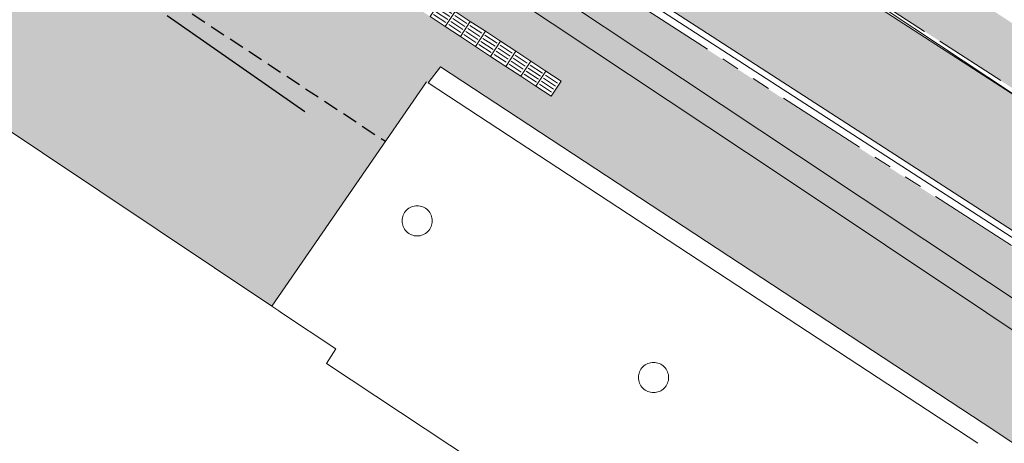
# Model space of a CAD drawing. Header units: metres. Extents: x 187916 to 189411, y 333285 to 334910.
# Tile 121 of 256: x 188286 to 188303, y 334476 to 334483. Entities that reach past the tile are written whole.
import ezdxf

# ---------------------------------------------------------------- set-up
doc = ezdxf.new("R2010")
doc.units = ezdxf.units.M
for name, pattern in [('DASHED2', [0.375, 0.25, -0.125]), ('VH-OPSLUITBAND_100X200', [16, 8, -2, 4, -2]), ('VH-TROTTOIRBAND_180-200', [20, 10, -2, 2, -2, 2, -2])]:
    doc.linetypes.add(name, pattern=pattern)
for name, color, linetype, lineweight in [('B-ME-IE-MEUBILAIR_WEGMEUBILAIR_FIETS-S', 253, 'Continuous', 25), ('B-ME-IE-TERREINAFSCHEIDING_KUNSTMATIG_MUUR-G', 253, 'IE-TERREINAFSCHEIDING-KUNSTMATIG-DICHT', 18), ('B-ME-VH-KANTOPSLUITING_ACHTERKANTBAND-G', 253, 'Continuous', 18), ('B-ME-VH-VERHARDING_ASFALT-G', 253, 'Continuous', 18), ('B-ME-VH-VERHARDING_BETONSTRAATSTEEN-G', 253, 'Continuous', 18), ('B-WE-OG-BEBOUWING-GV', 253, 'Continuous', 15), ('B-WE-OG-TERREIN_ERF-GV', 253, 'Continuous', 15), ('N-WE-VH-KANTOPSLUITING_OPSLUITBAND_80X200-G', 30, 'VH-OPSLUITBAND_100X200', 15), ('N-WE-VH-KANTOPSLUITING_RIJWIELPADBAND_4-12 200-G', 94, 'VH-TROTTOIRBAND_180-200', 15), ('N-WE-VH-KANTOPSLUITING_VOORKANTBAND-G', 7, 'Continuous', 15), ('N-WE-VH-KANTVERHARDING_STREKLAAG_BSS-G', 60, 'Continuous', 18), ('N-WE-VH-VERHARDING_BETONSTRAATSTEEN-ROOD-A', 11, 'Continuous', 18), ('N-WE-VH-VERHARDING_TEGEL-A', 254, 'Continuous', 5), ('N-WE-VH-VERKEERSTEGEL-S', 7, 'Continuous', 0)]:
    doc.layers.add(name, color=color, linetype=linetype, lineweight=lineweight)
doc.layers.add('N-WE-VH-MATERIAALSCHEIDING-G', color=7, linetype='DASHED2')
doc.layers.add('N-WE-VH-VERHARDING_STRAATBAKSTEEN_DF-A', color=7, linetype='Continuous', lineweight=18, true_color=0x713a38)
doc.linetypes.add('IE-TERREINAFSCHEIDING-KUNSTMATIG-DICHT', pattern='A,8,-1,[82,NLCS.SHX,S=0.75,R=90,X=0,Y=0],-1', length=10)

# ---------------------------------------------------------------- blocks, each defined once
blk = doc.blocks.new('DTM')
at = {"layer": 'B-ME-IE-MEUBILAIR_WEGMEUBILAIR_FIETS-S', "ltscale": 0.2, "flags": 128}
blk.add_lwpolyline([(188288.889, 334482.8199999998), (188291.1699999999, 334481.2319999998)], dxfattribs=at)
at = {"layer": 'B-ME-IE-TERREINAFSCHEIDING_KUNSTMATIG_MUUR-G', "ltscale": 0.2, "flags": 128}
for points in [[(188293.4199999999, 334481.9730000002), (188293.2170000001, 334481.7060000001)], [(188302.4120000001, 334476.0640000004), (188293.42, 334481.9730000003)], [(188293.2170000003, 334481.7060000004), (188302.3229999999, 334475.732)], [(188310.2769999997, 334470.8539999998), (188302.412, 334476.0640000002)]]:
    blk.add_lwpolyline(points, dxfattribs=at)
at = {"layer": 'B-ME-VH-KANTOPSLUITING_ACHTERKANTBAND-G', "ltscale": 0.2, "flags": 128}
blk.add_lwpolyline([(188365.5469999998, 334434.6830000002), (188362.162, 334438.344), (188358.5249999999, 334441.9240000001), (188354.8799999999, 334445.2239999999), (188351.108, 334448.4199999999), (188347.2519999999, 334451.4750000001), (188343.8790000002, 334453.9109999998), (188336.9369999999, 334458.5529999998), (188327.2310000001, 334465.0079999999), (188326.8799999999, 334465.0989999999), (188326.5600000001, 334465.085), (188323.79, 334464.4909999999), (188323.321, 334464.4810000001), (188322.8569999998, 334464.6499999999), (188322.2379999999, 334465.0559999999), (188322.0970000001, 334464.875), (188315.9109999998, 334468.9810000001), (188307.4819999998, 334474.5529999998), (188299.1310000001, 334480.128), (188292.6919999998, 334484.406), (188292.7859999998, 334484.5929999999), (188289.608, 334489.1060000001), (188288.102, 334490.4870000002), (188285.804, 334491.4010000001)], dxfattribs=at)
at = {"layer": 'B-ME-VH-VERHARDING_ASFALT-G', "ltscale": 0.2, "flags": 128}
blk.add_lwpolyline([(188365.8310000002, 334434.9040000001), (188362.4240000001, 334438.5660000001), (188358.7820000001, 334442.1919999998), (188355.122, 334445.5129999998), (188351.3709999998, 334448.6919999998), (188347.4890000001, 334451.7459999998), (188344.0750000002, 334454.2029999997), (188337.1290000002, 334458.8369999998), (188327.4070000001, 334465.2999999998), (188317.952, 334471.5660000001), (188309.423, 334477.2089999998), (188300.8539999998, 334482.8829999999), (188294.4679999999, 334487.122), (188288.5869999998, 334490.9939999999), (188288.3840000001, 334490.7209999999), (188285.8999999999, 334491.7480000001), (188283.2439999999, 334491.7769999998), (188280.46, 334490.5949999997), (188278.2579999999, 334488.068), (188277.4100000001, 334486.8220000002), (188269.0490000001, 334474.3229999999), (188266.6150000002, 334470.9390000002)], dxfattribs=at)
at = {"layer": 'B-ME-VH-VERHARDING_BETONSTRAATSTEEN-G', "ltscale": 0.2, "flags": 128}
blk.add_lwpolyline([(188365.6949999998, 334434.801), (188362.3050000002, 334438.4699999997), (188358.6469999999, 334442.0899999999), (188355.0150000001, 334445.3939999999), (188351.2570000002, 334448.5410000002), (188347.3930000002, 334451.6320000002), (188343.98, 334454.0830000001), (188337.037, 334458.7239999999), (188327.3319999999, 334465.162), (188326.9160000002, 334465.3119999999), (188326.486, 334465.2919999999), (188323.7170000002, 334464.719), (188323.3790000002, 334464.679), (188322.9739999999, 334464.8339999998), (188322.3220000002, 334465.2439999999), (188316.3480000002, 334469.213), (188307.7429999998, 334474.9180000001), (188299.352, 334480.497), (188292.9279999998, 334484.767), (188289.7919999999, 334489.236), (188288.2349999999, 334490.6400000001), (188285.8650000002, 334491.6179999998)], dxfattribs=at)
at = {"layer": 'B-WE-OG-BEBOUWING-GV', "ltscale": 0.2, "flags": 128}
blk.add_lwpolyline([(188303.258, 334412.309), (188321.976, 334439.277), (188323.074, 334438.622), (188326.99, 334444.115), (188323.435, 334446.45), (188327.697, 334453.099), (188326.811, 334453.628), (188325.786, 334454.324), (188327.291, 334456.672), (188323.629, 334459.143), (188322.13, 334456.792), (188321.796, 334457.013), (188321.228, 334456.154), (188313.874, 334461.024), (188314.443, 334461.883), (188291.53, 334477.055), (188291.684, 334477.298), (188290.785, 334477.897), (188290.74, 334477.927), (188290.624, 334478.005), (188285.865, 334481.179), (188285.643, 334480.848), (188285.569, 334480.737), (188285.5645937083, 334480.7304109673)], dxfattribs=at)
for points in [[(188293.033, 334479.668, 0.1988666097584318), (188292.856, 334479.595)], [(188293.21, 334479.595, 0.1988666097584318), (188293.033, 334479.668)], [(188292.856, 334479.595, 0.1988666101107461), (188292.783, 334479.418)], [(188293.283, 334479.418, 0.1988666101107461), (188293.21, 334479.595)], [(188292.783, 334479.418, 0.1988666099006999), (188292.856, 334479.241)], [(188293.21, 334479.241, 0.1988666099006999), (188293.283, 334479.418)], [(188292.856, 334479.241, 0.198866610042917), (188293.033, 334479.168)], [(188293.033, 334479.168, 0.198866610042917), (188293.21, 334479.241)], [(188296.951, 334477.073, 0.198866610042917), (188296.774, 334477)], [(188297.128, 334477, 0.198866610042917), (188296.951, 334477.073)], [(188296.774, 334477, 0.1988666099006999), (188296.701, 334476.823)], [(188297.201, 334476.823, 0.1988666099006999), (188297.128, 334477)], [(188296.701, 334476.823, 0.198866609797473), (188296.774, 334476.646)], [(188297.128, 334476.646, 0.1988666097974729), (188297.201, 334476.823)], [(188296.774, 334476.646, 0.1988666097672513), (188296.951, 334476.573)], [(188296.951, 334476.573, 0.1988666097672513), (188297.128, 334476.646)]]:
    blk.add_lwpolyline(points, format="xyb", dxfattribs=at)
at = {"layer": 'B-WE-OG-TERREIN_ERF-GV', "ltscale": 0.2, "flags": 128}
blk.add_lwpolyline([(188293.1892655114, 334481.7251247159), (188290.624, 334478.005), (188290.74, 334477.927), (188290.785, 334477.897), (188291.684, 334477.298), (188291.53, 334477.055), (188314.443, 334461.883), (188313.874, 334461.024), (188321.228, 334456.154), (188321.796, 334457.013), (188322.13, 334456.792), (188323.629, 334459.143), (188327.291, 334456.672), (188325.786, 334454.324), (188326.811, 334453.628), (188327.697, 334453.099), (188328.9414141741, 334454.9386803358)], dxfattribs=at)
for points in [[(188292.856, 334479.595, -0.1988666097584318), (188293.033, 334479.668)], [(188293.033, 334479.668, -0.1988666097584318), (188293.21, 334479.595)], [(188292.783, 334479.418, -0.1988666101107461), (188292.856, 334479.595)], [(188293.21, 334479.595, -0.1988666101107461), (188293.283, 334479.418)], [(188292.856, 334479.241, -0.1988666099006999), (188292.783, 334479.418)], [(188293.283, 334479.418, -0.1988666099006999), (188293.21, 334479.241)], [(188293.033, 334479.168, -0.198866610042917), (188292.856, 334479.241)], [(188293.21, 334479.241, -0.198866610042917), (188293.033, 334479.168)], [(188296.774, 334477, -0.198866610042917), (188296.951, 334477.073)], [(188296.951, 334477.073, -0.198866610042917), (188297.128, 334477)], [(188296.701, 334476.823, -0.1988666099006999), (188296.774, 334477)], [(188297.128, 334477, -0.1988666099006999), (188297.201, 334476.823)], [(188296.774, 334476.646, -0.1988666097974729), (188296.701, 334476.823)], [(188297.201, 334476.823, -0.198866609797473), (188297.128, 334476.646)], [(188296.951, 334476.573, -0.1988666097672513), (188296.774, 334476.646)], [(188297.128, 334476.646, -0.1988666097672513), (188296.951, 334476.573)]]:
    blk.add_lwpolyline(points, format="xyb", dxfattribs=at)
blk = doc.blocks.new('SVH-VERKEERSTEGEL_300X300_GELEIDETEGEL')
blk.add_lwpolyline([(-0.15, 5.551115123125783e-17), (0.15, 5.551115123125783e-17), (0.15, -0.3), (-0.15, -0.3)], close=True)
at = {"lineweight": 0, "flags": 128}
for points in [[(0.12, -0.05999999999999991), (-0.1200000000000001, -0.05999999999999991)], [(0.12, -0.1199999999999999), (-0.1200000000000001, -0.1199999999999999)], [(0.12, -0.1799999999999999), (-0.1200000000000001, -0.1799999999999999)], [(0.12, -0.2399999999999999), (-0.12, -0.2399999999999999)]]:
    blk.add_lwpolyline(points, dxfattribs=at)
blk = doc.blocks.new('ontwerp Wilhelmina- & Engelenkampstraat')
at = {"layer": 'N-WE-VH-VERHARDING_BETONSTRAATSTEEN-ROOD-A', "transparency": 33554610}
h = blk.add_hatch(color=11, dxfattribs=at)
h.dxf.hatch_style = 1
edge = h.paths.add_edge_path()
edge.add_arc((188287.0873413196, 334492.3325988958), 0.4999999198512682, 89.4604918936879, 237.1660866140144)
edge.add_line((188286.8162385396, 334491.9124760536), (188287.4732324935, 334491.4888089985))
edge.add_line((188287.4732324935, 334491.4888089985), (188326.1999030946, 334466.467516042))
edge.add_arc((188328.9133198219, 334470.6672028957), 5.000000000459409, 237.1335067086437, 257.1295737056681)
edge.add_line((188327.7995850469, 334465.7928214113), (188329.3999602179, 334465.4271558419))
edge.add_line((188329.3999602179, 334465.4271558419), (188330.1889834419, 334465.2468739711))
edge.add_arc((188329.0752486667, 334460.3724924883), 4.999999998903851, 56.185788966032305, 77.12957369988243, ccw=False)
edge.add_arc((188165.8043660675, 334216.6121695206), 298.387927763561, 50.349627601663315, 56.185788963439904, ccw=False)
edge.add_line((188356.2060462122, 334446.3567138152), (188356.3597908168, 334446.2287974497))
edge.add_line((188356.3597908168, 334446.2287974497), (188356.5904077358, 334446.036922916))
edge.add_line((188356.5904077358, 334446.036922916), (188361.8286426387, 334441.6786827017))
edge.add_arc((188344.5599340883, 334420.9231604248), 26.99999999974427, 32.82142776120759, 50.23935769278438, ccw=False)
edge.add_line((188367.2497608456, 334435.55776878), (188372.6310091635, 334427.2145614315))
edge.add_arc((188365.9080979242, 334422.8783806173), 7.999999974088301, 32.366189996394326, 32.82143265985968, ccw=False)
edge.add_arc((188373.1107148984, 334427.4481680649), 0.5299999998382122, 212.8069930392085, 294.0608400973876)
edge.add_line((188373.3267993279, 334426.9642181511), (188371.2876340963, 334425.7883980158))
edge.add_arc((188366.0797314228, 334422.6122753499), 6.100000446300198, 31.37759433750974, 32.82160199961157)
edge.add_line((188371.2059418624, 334425.9186286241), (188371.0684963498, 334426.1317258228))
edge.add_line((188371.0684963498, 334426.1317258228), (188367.8735351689, 334431.0852656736))
edge.add_line((188367.8735351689, 334431.0852656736), (188367.3315126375, 334431.9256296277))
edge.add_line((188367.3315126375, 334431.9256296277), (188365.6530693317, 334434.527925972))
edge.add_arc((188344.5599340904, 334420.9231604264), 25.09999999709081, 32.8214277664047, 50.23935769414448)
edge.add_line((188360.6134372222, 334440.2181089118), (188355.3752028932, 334444.5763486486))
edge.add_line((188355.3752028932, 334444.5763486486), (188354.9937284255, 334444.8937423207))
edge.add_arc((188165.804366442, 334216.612169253), 296.4879277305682, 50.34960901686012, 56.18589385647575)
edge.add_arc((188329.0752486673, 334460.3724924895), 3.099999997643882, 56.19581256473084, 77.12957356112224)
edge.add_line((188329.7657642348, 334463.3946090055), (188328.9767409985, 334463.5748908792))
edge.add_line((188328.9767409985, 334463.5748908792), (188327.3763658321, 334463.9405564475))
edge.add_arc((188328.9133198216, 334470.6672028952), 6.899999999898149, 237.12957376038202, 257.1295737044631, ccw=False)
edge.add_line((188325.1684069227, 334464.8718920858), (188285.1815984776, 334490.7112507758))
edge.add_arc((188282.9563611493, 334487.2676597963), 4.100000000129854, 57.12958659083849, 115.9107108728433)
edge.add_arc((188286.997890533, 334482.8330201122), 9.999999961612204, 89.46050176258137, 125.6837323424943, ccw=False)
at = {"layer": 'N-WE-VH-VERHARDING_STRAATBAKSTEEN_DF-A', "transparency": 33554610}
h = blk.add_hatch(color=256, dxfattribs=at)
h.dxf.hatch_style = 1
h.paths.add_polyline_path([(188284.1330462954, 334488.811214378), (188284.2981217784, 334489.0617140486), (188295.4171145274, 334481.7344664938), (188295.2520390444, 334481.4839668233)], flags=16)
h.paths.add_polyline_path([(188308.8714506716, 334473.7122685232), (188308.9974333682, 334473.6308537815), (188309.1602628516, 334473.8828191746), (188309.4122282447, 334473.7199896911), (188309.2493987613, 334473.468024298), (188309.3753814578, 334473.3866095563), (188308.724063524, 334472.3787479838), (188308.2201327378, 334472.7044069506)], flags=16)
edge = h.paths.add_edge_path()
edge.add_line((188321.0312905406, 334466.5688906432), (188321.0313145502, 334466.5689278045))
edge.add_line((188321.0313145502, 334466.5689278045), (188320.0185457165, 334467.2233396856))
edge.add_line((188320.0185457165, 334467.2233396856), (188320.2335365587, 334466.7272126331))
edge.add_line((188320.2335365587, 334466.7272126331), (188320.4853615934, 334466.5644738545))
edge.add_line((188320.4853615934, 334466.5644738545), (188320.1597026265, 334466.0605430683))
edge.add_line((188320.1597026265, 334466.0605430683), (188320.2856853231, 334465.9791283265))
edge.add_line((188320.2856853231, 334465.9791283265), (188319.6343673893, 334464.971266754))
edge.add_line((188319.6343673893, 334464.971266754), (188319.130436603, 334465.2969257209))
edge.add_line((188319.130436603, 334465.2969257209), (188319.7817545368, 334466.3047872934))
edge.add_line((188319.7817545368, 334466.3047872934), (188319.9077372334, 334466.2233725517))
edge.add_line((188319.9077372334, 334466.2233725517), (188320.2333962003, 334466.7273033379))
edge.add_line((188320.2333962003, 334466.7273033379), (188320.0183033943, 334467.2234962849))
edge.add_line((188320.0183033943, 334467.2234962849), (188319.7663213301, 334467.3862999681))
edge.add_line((188319.7663213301, 334467.3862999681), (188320.0919286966, 334467.8902640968))
edge.add_line((188320.0919286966, 334467.8902640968), (188310.5306296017, 334474.0689244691))
edge.add_line((188310.5306296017, 334474.0689244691), (188310.2050212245, 334473.5649587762))
edge.add_line((188310.2050212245, 334473.5649587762), (188308.693128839, 334474.5417808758))
edge.add_line((188308.693128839, 334474.5417808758), (188309.0260371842, 334475.0117930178))
edge.add_line((188309.0260371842, 334475.0117930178), (188291.5682727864, 334486.3222646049))
edge.add_line((188291.5682727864, 334486.3222646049), (188286.5076469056, 334489.5924262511))
edge.add_line((188286.5076469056, 334489.5924262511), (188286.4236568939, 334489.646700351))
edge.add_line((188286.4236568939, 334489.646700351), (188285.70831752, 334490.0137011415))
edge.add_line((188285.70831752, 334490.0137011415), (188285.6243275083, 334490.0679752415))
edge.add_line((188285.6243275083, 334490.0679752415), (188285.0187761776, 334490.4592807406))
edge.add_arc((188282.949694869, 334487.237582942), 3.828894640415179, 57.29007615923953, 138.1336448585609)
edge.add_line((188280.0983033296, 334489.7929694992), (188279.6025726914, 334489.2486366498))
edge.add_line((188279.6025726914, 334489.2486366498), (188282.5856989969, 334487.2809448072))
edge.add_line((188282.5856989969, 334487.2809448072), (188283.6747590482, 334488.9335777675))
edge.add_line((188283.6747590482, 334488.9335777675), (188283.9252587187, 334488.7685022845))
edge.add_line((188283.9252587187, 334488.7685022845), (188283.4300322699, 334488.017003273))
edge.add_line((188283.4300322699, 334488.017003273), (188282.8361270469, 334487.1157606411))
edge.add_line((188282.8361270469, 334487.1157606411), (188292.507508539, 334480.7364469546))
edge.add_line((188292.507508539, 334480.7364469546), (188293.1892655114, 334481.7251247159))
edge.add_line((188293.1892655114, 334481.7251247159), (188293.2170000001, 334481.7060000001))
edge.add_line((188293.2170000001, 334481.7060000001), (188293.4199999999, 334481.9730000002))
edge.add_line((188293.4199999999, 334481.9730000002), (188302.4120000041, 334476.0640000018))
edge.add_line((188302.4120000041, 334476.0640000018), (188310.2769999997, 334470.8539999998))
edge.add_line((188310.2769999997, 334470.8539999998), (188311.7459999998, 334469.8569999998))
edge.add_line((188311.7459999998, 334469.8569999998), (188318.8050000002, 334465.2289999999))
edge.add_line((188318.8050000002, 334465.2289999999), (188324.764, 334461.27))
edge.add_line((188324.764, 334461.27), (188330.574, 334457.4529999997))
edge.add_line((188330.574, 334457.4529999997), (188333.0338010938, 334461.1709581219))
edge.add_line((188333.0338010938, 334461.1709581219), (188330.677973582, 334462.7653303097))
edge.add_arc((188329.0752486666, 334460.3724924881), 2.879999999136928, 56.18578896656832, 77.12957370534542)
edge.add_line((188329.7167598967, 334463.180136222), (188327.3273615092, 334463.7260836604))
edge.add_arc((188328.9133198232, 334470.6672028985), 7.120000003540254, 237.1295737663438, 257.1295737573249, ccw=False)
edge.add_line((188325.049003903, 334464.6871140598), (188321.6037785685, 334466.9133762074))
edge.add_line((188321.6037785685, 334466.9133762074), (188321.2781470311, 334466.409374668))
edge.add_line((188321.2781470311, 334466.409374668), (188321.0312905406, 334466.5688906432))
at = {"layer": 'N-WE-VH-VERHARDING_TEGEL-A', "transparency": 33554610}
h = blk.add_hatch(color=256, dxfattribs=at)
h.dxf.hatch_style = 1
h.paths.add_polyline_path([(188279.5139078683, 334487.6270952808), (188279.6843987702, 334487.8739410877), (188281.6591555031, 334486.5099997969), (188281.4886646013, 334486.26315399)], flags=16)
h.paths.add_polyline_path([(188282.836127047, 334487.115760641), (188282.7714427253, 334487.0176031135), (188282.6063672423, 334486.767103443), (188282.4412917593, 334486.5166037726), (188282.2762162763, 334486.2661041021), (188282.0257166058, 334486.4311795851), (188282.1907920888, 334486.6816792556), (188282.3558675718, 334486.9321789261), (188282.5209430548, 334487.1826785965), (188282.585698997, 334487.2809448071), (188279.6025726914, 334489.2486366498), (188279.4249744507, 334489.0536263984), (188279.3734470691, 334488.9899561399), (188279.8649437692, 334488.6359969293), (188278.8170962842, 334487.1746991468), (188278.3290624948, 334487.5261644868), (188278.2758719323, 334487.4491535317), (188277.7075630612, 334486.626338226), (188279.8219933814, 334485.20929163), (188277.6237879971, 334481.9292639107), (188278.6193463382, 334481.2620617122), (188278.7241285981, 334481.4210672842), (188278.8892040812, 334481.6715669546), (188279.0542795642, 334481.9220666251), (188279.2193550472, 334482.1725662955), (188279.3844305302, 334482.423065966), (188279.5495060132, 334482.6735656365), (188279.7145814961, 334482.924065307), (188279.8796569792, 334483.1745649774), (188280.0447324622, 334483.4250646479), (188280.2098079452, 334483.6755643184), (188280.3748834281, 334483.9260639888), (188280.5399589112, 334484.1765636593), (188280.7050343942, 334484.4270633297), (188280.8701098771, 334484.6775630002), (188281.0351853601, 334484.9280626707), (188281.2002608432, 334485.1785623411), (188281.3653363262, 334485.4290620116), (188281.5304118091, 334485.6795616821), (188281.6954872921, 334485.9300613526), (188281.9459869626, 334485.7649858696), (188281.7809114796, 334485.5144861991), (188281.6158359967, 334485.2639865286), (188281.4507605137, 334485.0134868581), (188281.2856850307, 334484.7629871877), (188281.1206095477, 334484.5124875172), (188280.9555340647, 334484.2619878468), (188280.7904585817, 334484.0114881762), (188280.6253830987, 334483.7609885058), (188280.4603076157, 334483.5104888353), (188280.2952321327, 334483.2599891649), (188280.1301566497, 334483.0094894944), (188279.9650811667, 334482.7589898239), (188279.8000056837, 334482.5084901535), (188279.6349302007, 334482.257990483), (188279.4698547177, 334482.0074908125), (188279.3047792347, 334481.7569911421), (188279.1397037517, 334481.5064914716), (188278.9746282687, 334481.2559918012), (188278.8701404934, 334481.0974331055), (188279.3670000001, 334480.7609999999), (188282.6807099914, 334478.5172233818), (188284.626, 334481.38), (188285.5634849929, 334480.7287530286), (188285.569, 334480.737), (188285.643, 334480.848), (188285.865, 334481.179), (188290.624, 334478.005), (188292.507508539, 334480.7364469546)])
h = blk.add_hatch(color=256, dxfattribs=at)
h.dxf.hatch_style = 1
h.paths.add_polyline_path([(188295.7606641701, 334487.4168472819), (188295.6778301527, 334487.2917366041), (188295.1775447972, 334487.6229684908), (188295.5087851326, 334488.1232671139), (188296.0090704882, 334487.7920352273), (188295.9262798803, 334487.6669901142), (188311.1854638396, 334477.5641806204), (188311.3511798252, 334477.8144471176), (188295.3473013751, 334488.4155986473), (188294.4723921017, 334487.0616629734), (188310.2120753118, 334476.8923741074), (188310.5376836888, 334477.3963398), (188311.1655259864, 334476.9906956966), (188311.2699569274, 334477.1484262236), (188311.0196663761, 334477.314102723)])
at = {"layer": 'N-WE-VH-KANTOPSLUITING_OPSLUITBAND_80X200-G', "ltscale": 0.15, "flags": 128}
blk.add_lwpolyline([(188329.238752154, 334465.5460515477), (188327.817404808, 334465.870811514, -0.0874886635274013), (188326.2430341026, 334466.5348943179), (188288.3565210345, 334491.0130804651), (188287.6999091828, 334491.4374587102)], format="xyb", dxfattribs=at)
at = {"layer": 'N-WE-VH-KANTOPSLUITING_RIJWIELPADBAND_4-12 200-G', "ltscale": 0.15, "flags": 128}
blk.add_lwpolyline([(188286.5076469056, 334489.5924262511), (188325.049003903, 334464.6871140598, 0.0874886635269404), (188327.3273615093, 334463.7260836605), (188329.3094605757, 334463.2731989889, -6.455221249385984e-06), (188329.3095330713, 334463.2731824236, -6.455221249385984e-06)], format="xyb", dxfattribs=at)
at = {"layer": 'N-WE-VH-KANTOPSLUITING_VOORKANTBAND-G', "flags": 128}
for points in [[(188329.1920060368, 334465.4746707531), (188327.7995850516, 334465.7928214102, -0.08748866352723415), (188326.1996148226, 334466.4677023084), (188288.313106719, 334490.945885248), (188287.6564843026, 334491.37027032)], [(188286.5727758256, 334489.6932142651), (188325.114132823, 334464.7879020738, 0.08748866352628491), (188327.3540911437, 334463.8430688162), (188328.954466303, 334463.4774032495), (188329.7434895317, 334463.2971213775, -0.09163974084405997), (188330.7447537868, 334462.8650318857, -0.02547056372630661), (188354.9298439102, 334444.8168087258), (188355.3112441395, 334444.4994768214), (188360.5494790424, 334440.1412366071, -0.07614672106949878), (188365.5690329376, 334434.4737237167), (188367.2474762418, 334431.8714273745)]]:
    blk.add_lwpolyline(points, format="xyb", dxfattribs=at)
at = {"layer": 'N-WE-VH-KANTVERHARDING_STREKLAAG_BSS-G', "flags": 128}
blk.add_lwpolyline([(188281.1647881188, 334490.955514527, -0.2622567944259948), (188285.1815984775, 334490.7112507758), (188285.7871498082, 334490.3199452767), (188286.6270499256, 334489.7772042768), (188325.168406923, 334464.8718920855, 0.08748866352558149), (188327.3763658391, 334463.9405564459), (188328.9767409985, 334463.5748908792), (188329.7657642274, 334463.3946090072, -0.09163974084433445), (188330.8004039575, 334462.9481165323, -0.02547064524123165), (188354.9937284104, 334444.8937423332), (188355.3752028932, 334444.5763486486), (188360.6134372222, 334440.2181089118, -0.07614672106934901), (188365.653069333, 334434.5279259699), (188367.3315126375, 334431.9256296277), (188367.8735351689, 334431.0852656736), (188368.9575802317, 334429.4045377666), (188369.4996027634, 334428.5641738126), (188369.9844514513, 334427.8124534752), (188370.526473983, 334426.9720895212), (188371.0684963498, 334426.1317258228), (188371.2059515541, 334425.9186135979, -0.006300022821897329), (188371.2876340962, 334425.7883980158)], format="xyb", dxfattribs=at)
at = {"layer": 'N-WE-VH-MATERIAALSCHEIDING-G', "flags": 128}
blk.add_lwpolyline([(188279.6025726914, 334489.2486366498), (188292.507508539, 334480.7364469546)], dxfattribs=at)
at = {"layer": 'N-WE-VH-VERKEERSTEGEL-S', "rotation": 146.6157238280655}
for p, xscale in [((188293.3732915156, 334482.7220329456), -0.9999999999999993), ((188293.6237911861, 334482.5569574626), -0.9999999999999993), ((188293.8742908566, 334482.3918819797), -0.9999999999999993), ((188294.1247905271, 334482.2268064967), -0.9999999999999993), ((188294.3752901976, 334482.0617310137), -1), ((188294.6257898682, 334481.8966555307), -1), ((188294.8762895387, 334481.7315800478), -1), ((188295.1267892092, 334481.5665045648), -1)]:
    blk.add_blockref('SVH-VERKEERSTEGEL_300X300_GELEIDETEGEL', p, dxfattribs=dict(at, xscale=xscale))

msp = doc.modelspace()

# ---------------------------------------------------------------- block references
msp.add_blockref('DTM', (0, 0))

# ---------------------------------------------------------------- next in the draw order: block references
msp.add_blockref('ontwerp Wilhelmina- & Engelenkampstraat', (0, 0))

doc.saveas('drawing.dxf')
